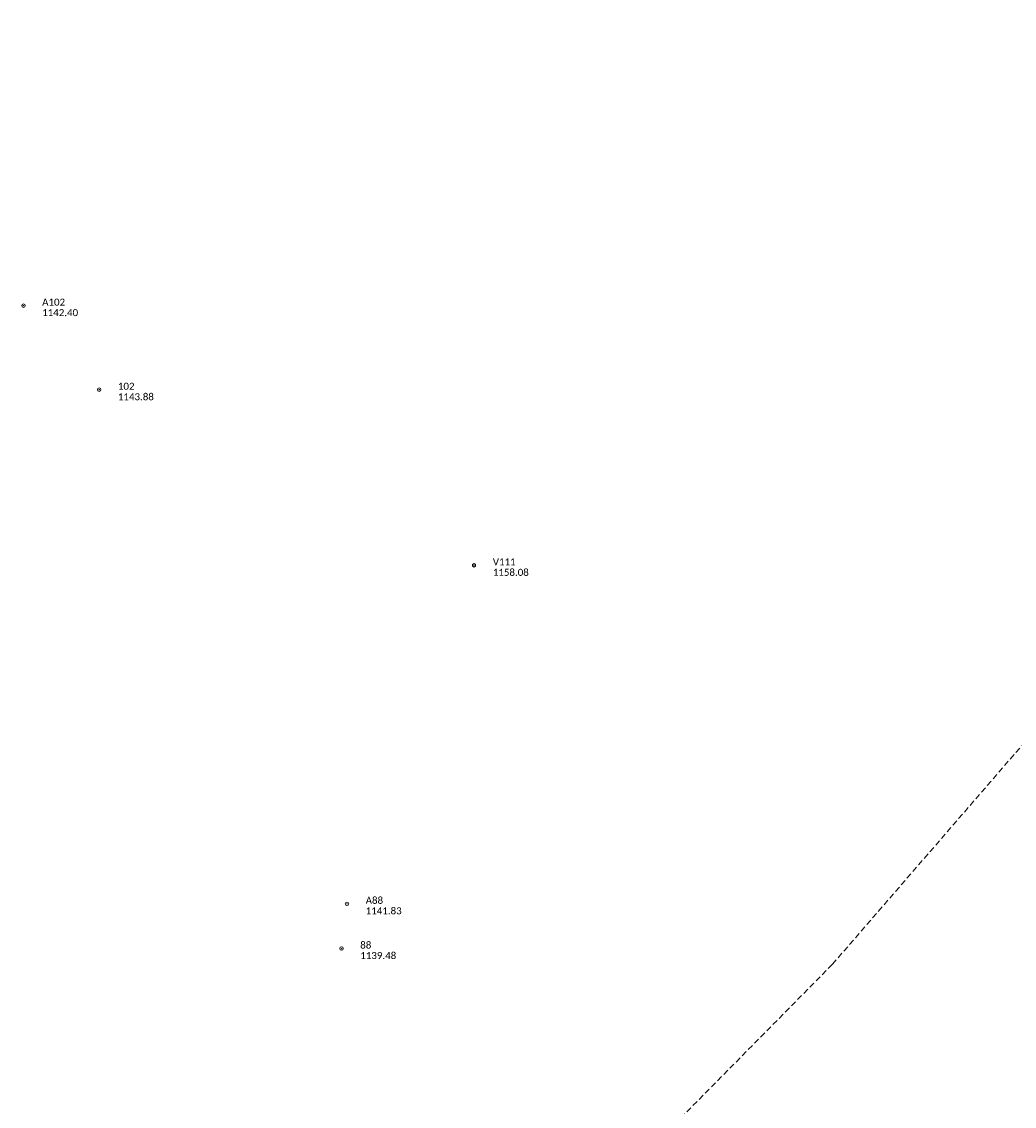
# Model space of a CAD drawing. Extents: x 296683 to 302265, y 46050 to 52727.
# Tile 4 of 26: x 297333 to 298183, y 47680 to 48608. Entities that reach past the tile are written whole.
import ezdxf

# ---------------------------------------------------------------- set-up
doc = ezdxf.new("R2010")
doc.units = 0
doc.header["$MEASUREMENT"] = 0
doc.linetypes.add('DGN Style 3', pattern=[37.5, 25, -12.5])
doc.layers.add('Level 4', color=101, linetype='Continuous', lineweight=25)
doc.layers.add('Level 5', color=7, linetype='Continuous', lineweight=15)
doc.layers.add('Level 6', color=7, linetype='Continuous', lineweight=25, true_color=0xdfac20)
doc.styles.add('CalibriRegular', font='calibri.ttf')

# ---------------------------------------------------------------- blocks, each defined once
blk = doc.blocks.new('VERT')
at = {"layer": 'Level 5', "color": 161, "linetype": 'Continuous', "lineweight": 0, "flags": 128}
blk.add_lwpolyline([(-6.4, 3.8), (-6.4, -3.6), (0, -7.4), (6.4, -3.7), (6.4, 3.6), (-0.1, 7.4)], close=True, dxfattribs=at)
at = {"layer": 'Level 5', "color": 161, "linetype": 'Continuous', "lineweight": 0}
blk.add_circle((0, 0), 0.871, dxfattribs=at)
blk = doc.blocks.new('PP')
at = {"layer": 'Level 6', "color": 40, "linetype": 'Continuous', "lineweight": 0}
for radius in [7.5, 0.96]:
    blk.add_circle((0, 0), radius, dxfattribs=at)

msp = doc.modelspace()

# ---------------------------------------------------------------- linework, layer by layer
at = {"layer": 'Level 4', "color": 73, "linetype": 'DGN Style 3', "lineweight": 0, "ltscale": 0.2, "flags": 128}
for points in [[(298026.89, 47801.31), (298725.65, 48608.44)], [(298026.89, 47801.31), (297840.58, 47612.52), (297396.47, 46901.48)]]:
    msp.add_lwpolyline(points, dxfattribs=at)

# ---------------------------------------------------------------- block references
at = {"layer": 'Level 5', "color": 161, "linetype": 'Continuous', "lineweight": 0, "xscale": 0.2, "yscale": 0.2, "zscale": 0.2}
msp.add_blockref('VERT', (297720.22, 48142.96), dxfattribs=at)
msp.add_blockref('VERT', (297720.22, 48142.96), dxfattribs=at)
at = {"layer": 'Level 6', "color": 40, "linetype": 'Continuous', "lineweight": 0, "xscale": 0.2, "yscale": 0.2, "zscale": 0.2}
for p in [(297334.49, 48365.35), (297334.49, 48365.35), (297399.32, 48293.3), (297399.32, 48293.3), (297611.4, 47853.11), (297611.4, 47853.11), (297606.76, 47814.81)]:
    msp.add_blockref('PP', p, dxfattribs=at)

# ---------------------------------------------------------------- texts
at = {"layer": 'Level 5', "color": 161, "linetype": 'Continuous', "lineweight": 0, "style": 'CalibriRegular'}
for s, p in [('V111', (297736.22, 48142.96)), ('V111', (297736.22, 48142.96)), ('1158.08', (297736.22, 48133.96)), ('1158.08', (297736.22, 48133.96))]:
    msp.add_text(s, height=6, dxfattribs=at).set_placement(p)
at = {"layer": 'Level 6', "color": 40, "linetype": 'Continuous', "lineweight": 0, "style": 'CalibriRegular'}
for s, p in [('A102', (297350.49, 48365.35)), ('A102', (297350.49, 48365.35)), ('1142.40', (297350.49, 48356.35)), ('1142.40', (297350.49, 48356.35)), ('102', (297415.32, 48293.3)), ('102', (297415.32, 48293.3)), ('1143.88', (297415.32, 48284.3)), ('1143.88', (297415.32, 48284.3)), ('A88', (297627.4, 47853.11)), ('A88', (297627.4, 47853.11)), ('1141.83', (297627.4, 47844.11)), ('1141.83', (297627.4, 47844.11)), ('88', (297622.76, 47814.81)), ('1139.48', (297622.76, 47805.81))]:
    msp.add_text(s, height=6, dxfattribs=at).set_placement(p)

doc.saveas('drawing.dxf')
